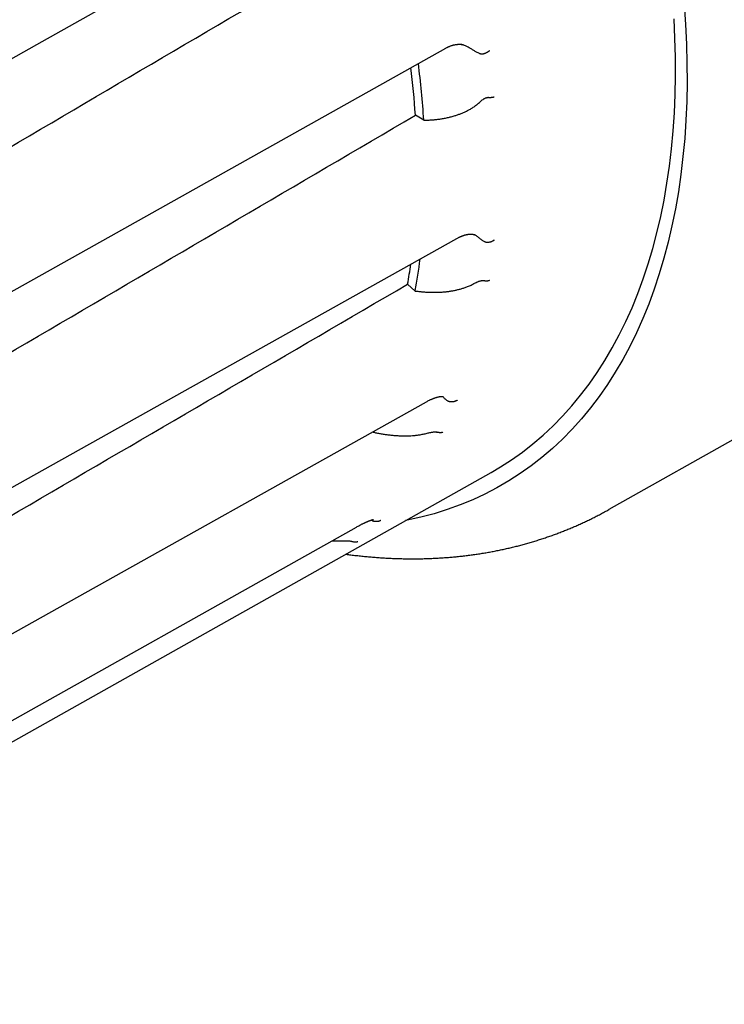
# Model space of a CAD drawing. Header units: millimetres. Extents: x 8 to 399, y 12 to 198.
# Tile 33 of 53: x 349 to 364, y 38 to 59. Entities that reach past the tile are written whole.
import ezdxf

# ---------------------------------------------------------------- set-up
doc = ezdxf.new("R2010")
doc.units = ezdxf.units.MM

msp = doc.modelspace()

# ---------------------------------------------------------------- linework, layer by layer
at = {"color": 7, "linetype": 'Continuous', "lineweight": 30}
for p, q in [((358.418, 58.864), (358.423, 58.862)), ((357.559, 57.245), (357.379, 57.349)), ((357.559, 57.245), (357.572, 57.245)), ((361.543, 48.879), (373.272, 55.483)), ((358.677, 54.771), (358.68, 54.769)), ((357.377, 53.572), (357.212, 53.719)), ((357.377, 53.572), (357.391, 53.57)), ((357.981, 51.289), (357.965, 51.304)), ((338.701, 38.239), (359.005, 49.672))]:
    msp.add_line(p, q, dxfattribs=at)
at = {"color": 7, "linetype": 'Continuous', "lineweight": 30, "flags": 128}
for points in [[(341.158, 54.316), (349.361, 58.933), (356.916, 63.186)], [(363.153, 59.731), (363.183, 59.304), (363.203, 58.881), (363.214, 58.464), (363.215, 58.051), (363.207, 57.645), (363.19, 57.244), (363.164, 56.849), (363.128, 56.46), (363.082, 56.078), (363.028, 55.703), (362.964, 55.335), (362.891, 54.974), (362.809, 54.621), (362.718, 54.275), (362.618, 53.938), (362.509, 53.609), (362.391, 53.289), (362.265, 52.978), (362.129, 52.675), (361.985, 52.382), (361.833, 52.098), (361.672, 51.824), (361.503, 51.559), (361.326, 51.305), (361.14, 51.06), (360.947, 50.826), (360.746, 50.603), (360.537, 50.39), (360.321, 50.187), (360.097, 49.996), (359.866, 49.816), (359.629, 49.647), (359.384, 49.489), (359.132, 49.343), (358.874, 49.208), (358.61, 49.084), (358.339, 48.973), (358.063, 48.873), (357.781, 48.785), (357.493, 48.709), (357.199, 48.644), (357.169, 48.639)], [(359.005, 49.672), (359.205, 49.79), (359.445, 49.944), (359.679, 50.11), (359.905, 50.287), (360.125, 50.475), (360.337, 50.673), (360.542, 50.882), (360.739, 51.102), (360.929, 51.331), (361.111, 51.571), (361.285, 51.821), (361.452, 52.081), (361.609, 52.35), (361.759, 52.628), (361.901, 52.916), (362.034, 53.213), (362.158, 53.519), (362.274, 53.833), (362.381, 54.156), (362.479, 54.487), (362.569, 54.825), (362.649, 55.172), (362.721, 55.526), (362.783, 55.887), (362.837, 56.255), (362.881, 56.63), (362.917, 57.012), (362.943, 57.4), (362.96, 57.793), (362.968, 58.192), (362.966, 58.597), (362.956, 59.007), (362.936, 59.422)], [(342.288, 49.965), (350.484, 54.56), (358.033, 58.794)], [(342.55, 45.902), (349.783, 49.951), (358.272, 54.702)], [(341.927, 42.406), (349.145, 46.447), (357.616, 51.19)], [(340.462, 39.714), (347.662, 43.755), (356.112, 48.497)]]:
    msp.add_lwpolyline(points, dxfattribs=at)
at = {"color": 7, "linetype": 'Continuous', "lineweight": 30}
for centre, radius, start, end in [((337.913, 55.995), 19.685, 3.6425, 7.2019), ((338.02, 56.059), 19.402, 3.813, 6.8495), ((344.626, 55.865), 12.955, 349.8078, 352.8822), ((344.745, 55.913), 12.659, 350.0195, 351.9786)]:
    msp.add_arc(centre, radius, start, end, dxfattribs=at)
for centre, major_axis, ratio, start_param, end_param in [((212.885, -12.955), (1781.24, 1008.082), 0.000043, 1.491229, 1.499864), ((205.298, -17.335), (1766.313, 1039.164), 0.002249, 4.787419, 4.796057), ((204.816, -17.613), (1769.301, 1038.853), 0.004295, 4.787181, 4.795819), ((204.652, -17.708), (1772.501, 1037.483), 0.006045, 4.786483, 4.795122), ((204.816, -17.613), (1775.695, 1035.149), 0.007384, 4.785375, 4.794013)]:
    msp.add_ellipse(centre, major_axis=major_axis, ratio=ratio, start_param=start_param, end_param=end_param, dxfattribs=at)
for points, knots in [([(358.033, 58.794), (358.04, 58.798), (358.053, 58.805), (358.07, 58.813), (358.085, 58.82), (358.096, 58.826), (358.105, 58.829), (358.113, 58.833), (358.125, 58.837), (358.143, 58.844), (358.166, 58.852), (358.188, 58.858), (358.209, 58.863), (358.228, 58.867), (358.245, 58.87), (358.26, 58.872), (358.274, 58.874), (358.289, 58.875), (358.303, 58.876), (358.316, 58.876), (358.329, 58.876), (358.342, 58.876), (358.354, 58.875), (358.366, 58.874), (358.376, 58.872), (358.385, 58.871), (358.393, 58.87), (358.401, 58.868), (358.41, 58.866), (358.416, 58.865), (358.418, 58.864)], [0, 0, 0, 0, 0.048614, 0.09018, 0.124729, 0.152289, 0.17288, 0.189388, 0.206784, 0.259587, 0.317633, 0.372493, 0.425084, 0.47376, 0.517359, 0.551043, 0.589746, 0.630698, 0.667877, 0.701421, 0.735896, 0.772548, 0.808423, 0.841636, 0.877019, 0.894905, 0.91635, 0.942665, 0.973867, 1, 1, 1, 1]), ([(358.634, 58.742), (358.615, 58.754), (358.577, 58.778), (358.516, 58.811), (358.452, 58.84), (358.401, 58.861), (358.371, 58.871), (358.363, 58.874)], [0, 0, 0, 0, 0.228458, 0.457183, 0.685712, 0.921791, 1, 1, 1, 1]), ([(358.832, 58.666), (358.827, 58.665), (358.817, 58.663), (358.803, 58.664), (358.79, 58.665), (358.774, 58.669), (358.752, 58.676), (358.724, 58.689), (358.693, 58.705), (358.663, 58.723), (358.644, 58.735), (358.634, 58.742)], [0, 0, 0, 0, 0.068437, 0.139782, 0.192425, 0.245514, 0.353728, 0.513361, 0.674253, 0.837009, 1, 1, 1, 1]), ([(358.968, 58.735), (358.967, 58.734), (358.965, 58.732), (358.961, 58.729), (358.956, 58.725), (358.95, 58.72), (358.942, 58.715), (358.932, 58.708), (358.921, 58.701), (358.906, 58.693), (358.888, 58.684), (358.868, 58.676), (358.849, 58.67), (358.837, 58.667), (358.832, 58.666)], [0, 0, 0, 0, 0.023924, 0.05826, 0.103009, 0.15817, 0.223742, 0.299725, 0.386116, 0.482914, 0.632748, 0.768856, 0.891262, 1, 1, 1, 1]), ([(357.572, 57.245), (357.6, 57.246), (357.655, 57.246), (357.738, 57.251), (357.82, 57.258), (357.902, 57.268), (357.985, 57.282), (358.068, 57.298), (358.15, 57.318), (358.227, 57.34), (358.299, 57.364), (358.366, 57.389), (358.432, 57.417), (358.497, 57.449), (358.56, 57.483), (358.613, 57.516), (358.656, 57.546), (358.69, 57.571), (358.723, 57.598), (358.743, 57.616), (358.754, 57.626)], [0, 0, 0, 0, 0.063603, 0.127258, 0.19091, 0.254509, 0.319991, 0.385541, 0.451082, 0.51655, 0.573173, 0.629824, 0.68644, 0.744379, 0.802359, 0.860284, 0.895098, 0.929912, 0.964956, 1, 1, 1, 1]), ([(358.754, 57.626), (358.764, 57.635), (358.784, 57.653), (358.815, 57.679), (358.843, 57.699), (358.868, 57.713), (358.885, 57.721), (358.902, 57.726), (358.917, 57.73), (358.927, 57.729), (358.932, 57.729)], [0, 0, 0, 0, 0.197139, 0.394657, 0.59197, 0.692601, 0.793082, 0.860783, 0.929788, 1, 1, 1, 1]), ([(359.074, 57.74), (359.073, 57.74), (359.071, 57.739), (359.067, 57.738), (359.062, 57.736), (359.054, 57.735), (359.043, 57.733), (359.029, 57.73), (359.015, 57.729), (359.003, 57.728), (358.994, 57.728), (358.985, 57.728), (358.977, 57.727), (358.965, 57.728), (358.95, 57.728), (358.938, 57.729), (358.932, 57.729)], [0, 0, 0, 0, 0.023902, 0.058222, 0.102959, 0.158113, 0.247846, 0.356089, 0.482834, 0.544445, 0.603854, 0.661062, 0.716072, 0.768885, 0.891278, 1, 1, 1, 1]), ([(358.272, 54.702), (358.28, 54.707), (358.295, 54.715), (358.317, 54.726), (358.335, 54.735), (358.351, 54.742), (358.369, 54.749), (358.387, 54.757), (358.407, 54.764), (358.427, 54.771), (358.444, 54.776), (358.461, 54.78), (358.477, 54.784), (358.493, 54.787), (358.508, 54.79), (358.52, 54.792), (358.531, 54.793), (358.541, 54.794), (358.551, 54.795), (358.561, 54.795), (358.569, 54.795), (358.576, 54.795), (358.585, 54.795), (358.595, 54.794), (358.605, 54.793), (358.614, 54.792), (358.623, 54.79), (358.633, 54.788), (358.643, 54.785), (358.65, 54.783), (358.655, 54.781), (358.658, 54.779), (358.663, 54.778), (358.668, 54.775), (358.672, 54.773), (358.675, 54.771), (358.677, 54.771)], [0, 0, 0, 0, 0.043898, 0.082303, 0.115247, 0.143524, 0.171777, 0.209909, 0.249263, 0.286302, 0.323054, 0.356718, 0.390352, 0.424206, 0.457286, 0.489443, 0.509615, 0.533405, 0.560711, 0.58639, 0.607423, 0.626984, 0.648784, 0.68072, 0.712084, 0.741166, 0.7685, 0.807269, 0.845886, 0.880448, 0.893891, 0.909141, 0.9262, 0.947219, 0.973943, 1, 1, 1, 1]), ([(358.754, 54.708), (358.738, 54.721), (358.707, 54.747), (358.673, 54.769), (358.656, 54.78)], [0, 0, 0, 0, 0.526115, 1, 1, 1, 1]), ([(358.932, 54.614), (358.927, 54.614), (358.917, 54.614), (358.903, 54.616), (358.89, 54.62), (358.876, 54.625), (358.856, 54.634), (358.831, 54.649), (358.804, 54.668), (358.778, 54.687), (358.762, 54.701), (358.754, 54.708)], [0, 0, 0, 0, 0.068437, 0.139782, 0.192425, 0.245514, 0.353728, 0.513361, 0.674253, 0.837009, 1, 1, 1, 1]), ([(359.074, 54.667), (359.073, 54.666), (359.071, 54.665), (359.067, 54.662), (359.062, 54.658), (359.055, 54.653), (359.047, 54.648), (359.037, 54.643), (359.025, 54.637), (359.009, 54.63), (358.99, 54.624), (358.969, 54.619), (358.95, 54.615), (358.938, 54.614), (358.932, 54.614)], [0, 0, 0, 0, 0.023924, 0.05826, 0.103009, 0.15817, 0.223742, 0.299725, 0.386116, 0.482914, 0.632748, 0.768856, 0.891262, 1, 1, 1, 1]), ([(358.634, 53.73), (358.646, 53.736), (358.67, 53.749), (358.702, 53.765), (358.732, 53.777), (358.758, 53.787), (358.782, 53.793), (358.801, 53.795), (358.817, 53.796), (358.827, 53.794), (358.832, 53.793)], [0, 0, 0, 0, 0.197345, 0.394623, 0.527696, 0.660812, 0.793101, 0.861519, 0.929795, 1, 1, 1, 1]), ([(358.968, 53.795), (358.967, 53.795), (358.965, 53.794), (358.961, 53.793), (358.956, 53.791), (358.949, 53.79), (358.938, 53.788), (358.925, 53.786), (358.911, 53.785), (358.9, 53.785), (358.891, 53.785), (358.883, 53.786), (358.875, 53.786), (358.864, 53.788), (358.849, 53.79), (358.837, 53.792), (358.832, 53.793)], [0, 0, 0, 0, 0.023902, 0.058222, 0.102959, 0.158113, 0.247846, 0.356089, 0.482834, 0.544445, 0.603854, 0.661062, 0.716072, 0.768885, 0.891278, 1, 1, 1, 1]), ([(357.391, 53.57), (357.418, 53.567), (357.472, 53.56), (357.554, 53.552), (357.637, 53.547), (357.72, 53.544), (357.804, 53.544), (357.889, 53.546), (357.974, 53.551), (358.054, 53.559), (358.13, 53.57), (358.202, 53.582), (358.273, 53.597), (358.344, 53.614), (358.413, 53.635), (358.472, 53.656), (358.521, 53.675), (358.56, 53.692), (358.598, 53.71), (358.622, 53.723), (358.634, 53.73)], [0, 0, 0, 0, 0.063603, 0.127258, 0.19091, 0.254509, 0.319991, 0.385541, 0.451082, 0.51655, 0.573173, 0.629824, 0.68644, 0.744379, 0.802359, 0.860284, 0.895098, 0.929912, 0.964956, 1, 1, 1, 1]), ([(357.616, 51.19), (357.627, 51.196), (357.648, 51.208), (357.678, 51.223), (357.705, 51.236), (357.729, 51.247), (357.75, 51.256), (357.767, 51.263), (357.782, 51.269), (357.795, 51.274), (357.809, 51.278), (357.823, 51.283), (357.84, 51.288), (357.857, 51.293), (357.873, 51.297), (357.887, 51.3), (357.899, 51.302), (357.91, 51.304), (357.919, 51.305), (357.926, 51.305), (357.932, 51.306), (357.938, 51.306), (357.943, 51.306), (357.948, 51.306), (357.953, 51.306), (357.957, 51.305), (357.961, 51.305), (357.964, 51.304), (357.967, 51.304), (357.969, 51.303), (357.97, 51.303), (357.97, 51.303), (357.97, 51.303)], [0, 0, 0, 0, 0.0570836, 0.1098801, 0.1584164, 0.202716, 0.2428006, 0.2776837, 0.3076298, 0.3326758, 0.3569542, 0.3920691, 0.4303166, 0.4709402, 0.5107564, 0.5464428, 0.5819468, 0.6197742, 0.6456312, 0.6717497, 0.6940129, 0.7127685, 0.7353931, 0.7623561, 0.7919812, 0.818372, 0.8437605, 0.8696757, 0.907, 0.9475313, 0.9895697, 1, 1, 1, 1]), ([(358.134, 51.187), (358.129, 51.188), (358.119, 51.189), (358.105, 51.193), (358.094, 51.198), (358.081, 51.204), (358.063, 51.214), (358.042, 51.23), (358.02, 51.249), (358, 51.268), (357.987, 51.282), (357.98, 51.289)], [0, 0, 0, 0, 0.068437, 0.139782, 0.192425, 0.245514, 0.353728, 0.513361, 0.674253, 0.837009, 1, 1, 1, 1]), ([(358.279, 51.224), (358.278, 51.224), (358.276, 51.222), (358.272, 51.22), (358.266, 51.216), (358.259, 51.212), (358.25, 51.208), (358.24, 51.203), (358.228, 51.198), (358.211, 51.193), (358.192, 51.189), (358.171, 51.187), (358.152, 51.186), (358.139, 51.187), (358.134, 51.187)], [0, 0, 0, 0, 0.023924, 0.05826, 0.103009, 0.15817, 0.223742, 0.299725, 0.386116, 0.482914, 0.632748, 0.768856, 0.891262, 1, 1, 1, 1]), ([(356.458, 50.542), (356.48, 50.537), (356.529, 50.525), (356.604, 50.51), (356.685, 50.496), (356.768, 50.484), (356.853, 50.474), (356.937, 50.466), (357.018, 50.461), (357.096, 50.459), (357.169, 50.458), (357.243, 50.46), (357.316, 50.464), (357.39, 50.471), (357.453, 50.479), (357.505, 50.487), (357.548, 50.495), (357.589, 50.504), (357.617, 50.511), (357.63, 50.515)], [0, 0, 0, 0, 0.058041, 0.126741, 0.195384, 0.266059, 0.336808, 0.407547, 0.478207, 0.539321, 0.600465, 0.661571, 0.724106, 0.786684, 0.849203, 0.886779, 0.924353, 0.962177, 1, 1, 1, 1]), ([(357.63, 50.515), (357.643, 50.519), (357.67, 50.525), (357.706, 50.533), (357.738, 50.539), (357.766, 50.543), (357.791, 50.544), (357.81, 50.544), (357.826, 50.542), (357.835, 50.539), (357.84, 50.538)], [0, 0, 0, 0, 0.197345, 0.394623, 0.527696, 0.660812, 0.793101, 0.861519, 0.929795, 1, 1, 1, 1]), ([(357.967, 50.535), (357.967, 50.535), (357.965, 50.534), (357.961, 50.532), (357.956, 50.531), (357.949, 50.529), (357.94, 50.527), (357.926, 50.525), (357.914, 50.525), (357.903, 50.525), (357.895, 50.526), (357.888, 50.527), (357.88, 50.528), (357.869, 50.53), (357.856, 50.533), (357.845, 50.536), (357.84, 50.538)], [0, 0, 0, 0, 0.023902, 0.058222, 0.102959, 0.158113, 0.247846, 0.356089, 0.482834, 0.544445, 0.603854, 0.661062, 0.716072, 0.768885, 0.891278, 1, 1, 1, 1]), ([(355.884, 47.915), (355.921, 47.91), (355.996, 47.9), (356.11, 47.886), (356.226, 47.874), (356.342, 47.862), (356.458, 47.852), (356.573, 47.843), (356.688, 47.835), (356.802, 47.829), (356.916, 47.823), (357.03, 47.82), (357.143, 47.817), (357.256, 47.816), (357.369, 47.816), (357.481, 47.817), (357.592, 47.819), (357.703, 47.823), (357.814, 47.828), (357.924, 47.834), (358.034, 47.842), (358.143, 47.85), (358.252, 47.86), (358.361, 47.872), (358.469, 47.884), (358.576, 47.898), (358.683, 47.913), (358.789, 47.929), (358.895, 47.947), (359, 47.965), (359.105, 47.985), (359.209, 48.007), (359.313, 48.029), (359.416, 48.053), (359.519, 48.077), (359.621, 48.103), (359.722, 48.131), (359.823, 48.159), (359.923, 48.189), (360.023, 48.22), (360.122, 48.252), (360.22, 48.285), (360.318, 48.319), (360.416, 48.355), (360.512, 48.392), (360.608, 48.43), (360.704, 48.469), (360.799, 48.509), (360.893, 48.551), (360.986, 48.593), (361.079, 48.637), (361.172, 48.682), (361.263, 48.728), (361.354, 48.776), (361.445, 48.824), (361.508, 48.859), (361.54, 48.877), (361.543, 48.879)], [0, 0, 0, 0, 0.017824, 0.036883, 0.055922, 0.074941, 0.09394, 0.112918, 0.131874, 0.150808, 0.169719, 0.188608, 0.207474, 0.226317, 0.245136, 0.263931, 0.282702, 0.301448, 0.320171, 0.338868, 0.357542, 0.37619, 0.394814, 0.413414, 0.431989, 0.45054, 0.469067, 0.487571, 0.50605, 0.524507, 0.542941, 0.561352, 0.579741, 0.598109, 0.616456, 0.634782, 0.653089, 0.671376, 0.689645, 0.707897, 0.726131, 0.744349, 0.762551, 0.780739, 0.798913, 0.817074, 0.835223, 0.853361, 0.871489, 0.889607, 0.907718, 0.925821, 0.943918, 0.96201, 0.980098, 0.998183, 1, 1, 1, 1]), ([(356.112, 48.497), (356.124, 48.504), (356.148, 48.518), (356.181, 48.536), (356.21, 48.551), (356.236, 48.564), (356.258, 48.575), (356.277, 48.584), (356.293, 48.591), (356.305, 48.597), (356.315, 48.602), (356.324, 48.606), (356.333, 48.61), (356.342, 48.613), (356.352, 48.618), (356.365, 48.623), (356.378, 48.629), (356.39, 48.633), (356.401, 48.638), (356.412, 48.641), (356.423, 48.645), (356.434, 48.649), (356.443, 48.652), (356.451, 48.654), (356.457, 48.655), (356.463, 48.657), (356.467, 48.658), (356.472, 48.659), (356.475, 48.659), (356.477, 48.659), (356.478, 48.66), (356.478, 48.66), (356.478, 48.66)], [0, 0, 0, 0, 0.066508, 0.127473, 0.182927, 0.232894, 0.277394, 0.316446, 0.350065, 0.376122, 0.397634, 0.416393, 0.435978, 0.456486, 0.477914, 0.512408, 0.54749, 0.580381, 0.611041, 0.642942, 0.678161, 0.715861, 0.751217, 0.783842, 0.811303, 0.837709, 0.867297, 0.899753, 0.930592, 0.959509, 0.988921, 1, 1, 1, 1]), ([(356.491, 48.619), (356.486, 48.62), (356.477, 48.622), (356.465, 48.627), (356.455, 48.632), (356.444, 48.639), (356.436, 48.644), (356.432, 48.648), (356.432, 48.648)], [0, 0, 0, 0, 0.19315, 0.394507, 0.543082, 0.692912, 0.998326, 1, 1, 1, 1]), ([(356.637, 48.642), (356.636, 48.641), (356.633, 48.64), (356.629, 48.637), (356.623, 48.634), (356.616, 48.631), (356.607, 48.627), (356.596, 48.623), (356.584, 48.62), (356.568, 48.616), (356.548, 48.614), (356.527, 48.614), (356.508, 48.615), (356.497, 48.618), (356.491, 48.619)], [0, 0, 0, 0, 0.023924, 0.05826, 0.103009, 0.15817, 0.223742, 0.299725, 0.386116, 0.482914, 0.632748, 0.768856, 0.891262, 1, 1, 1, 1]), ([(355.589, 48.204), (355.604, 48.203), (355.634, 48.202), (355.678, 48.2), (355.723, 48.199), (355.767, 48.199), (355.796, 48.2), (355.81, 48.201)], [0, 0, 0, 0, 0.199192, 0.398736, 0.598276, 0.799141, 1, 1, 1, 1]), ([(355.81, 48.201), (355.824, 48.201), (355.852, 48.202), (355.89, 48.203), (355.923, 48.202), (355.952, 48.2), (355.977, 48.198), (355.996, 48.194), (356.011, 48.19), (356.02, 48.187), (356.024, 48.185)], [0, 0, 0, 0, 0.197345, 0.394623, 0.527696, 0.660812, 0.793101, 0.861519, 0.929795, 1, 1, 1, 1]), ([(356.141, 48.182), (356.14, 48.181), (356.138, 48.18), (356.135, 48.179), (356.13, 48.177), (356.123, 48.174), (356.114, 48.172), (356.102, 48.17), (356.091, 48.17), (356.081, 48.17), (356.074, 48.171), (356.067, 48.172), (356.06, 48.173), (356.05, 48.176), (356.038, 48.179), (356.029, 48.183), (356.024, 48.185)], [0, 0, 0, 0, 0.023902, 0.058222, 0.102959, 0.158113, 0.247846, 0.356089, 0.482834, 0.544445, 0.603854, 0.661062, 0.716072, 0.768885, 0.891278, 1, 1, 1, 1])]:
    msp.add_open_spline(points, degree=3, knots=knots, dxfattribs=at)

doc.saveas('drawing.dxf')
